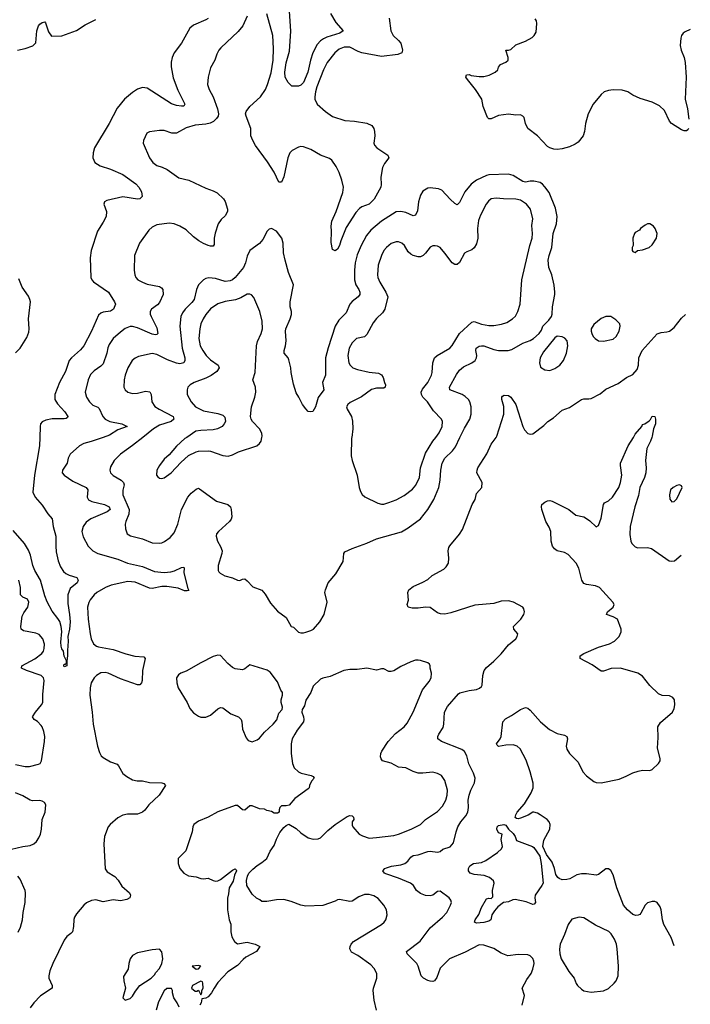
# Model space of a CAD drawing. Header units: inches. Extents: x 1954678 to 2060271, y 904822 to 1016299.
# Tile 120 of 256: x 2053145 to 2058641, y 915357 to 923421. Entities that reach past the tile are written whole.
import ezdxf

# ---------------------------------------------------------------- set-up
doc = ezdxf.new("R2010")
doc.units = ezdxf.units.IN
doc.header["$MEASUREMENT"] = 0
doc.layers.add('C0951', color=7, linetype='Continuous')
doc.layers.add('C0952', color=7, linetype='Continuous')

msp = doc.modelspace()

# ---------------------------------------------------------------- linework, layer by layer
at = {"layer": 'C0951', "color": 5}
for points, elevation in [([(2053309.2, 920000), (2053307.6, 919930), (2053266.2, 919690), (2053251.8, 919550), (2053271.2, 919511.2), (2053330, 919445.5), (2053375.1, 919375.1), (2053411.8, 919331.8), (2053419.6, 919270), (2053442, 919190), (2053439.7, 919110), (2053443.5, 919063.5), (2053459.3, 918990), (2053478.9, 918938.9), (2053502.6, 918902.6), (2053524.3, 918884.3), (2053550, 918870.3), (2053612.2, 918852.2), (2053622.8, 918830), (2053616.3, 918810), (2053559, 918761), (2053540.7, 918710), (2053538.5, 918638.5), (2053553.6, 918550), (2053557.7, 918490), (2053553, 918430), (2053538.8, 918370), (2053541.6, 918330), (2053535.8, 918255.8), (2053537.6, 918210), (2053530.6, 918170), (2053530, 918128.7), (2053510, 918122), (2053507, 918130), (2053510, 918142), (2053518, 918142), (2053528.7, 918151.3), (2053529.2, 918170), (2053510, 918209), (2053503.6, 918250), (2053490, 918269.4), (2053483.5, 918290), (2053482, 918322), (2053489.9, 918410), (2053485.2, 918450), (2053472.5, 918492.5), (2053457.8, 918517.8), (2053410, 918576), (2053370, 918653.2), (2053350, 918702.7), (2053315.8, 918830), (2053269.8, 918910), (2053252.9, 918950), (2053234.5, 919034.5), (2053217.4, 919077.4), (2053184.7, 919130), (2053090, 919237.6)], 520), ([(2053828.9, 920000), (2053730, 919965.8), (2053670, 919951), (2053634, 919930), (2053557.6, 919862.4), (2053543, 919830), (2053532.7, 919790), (2053494.9, 919730), (2053493, 919710), (2053510.6, 919690), (2053580.4, 919640.4), (2053688.9, 919588.9), (2053702.4, 919570), (2053697, 919510), (2053707.4, 919487.4), (2053735.8, 919475.8), (2053839.1, 919450), (2053877.1, 919430), (2053885.5, 919410), (2053860.7, 919390), (2053726.7, 919333.3), (2053690, 919304.7), (2053663.9, 919270), (2053655.3, 919230), (2053665.4, 919185.4), (2053706, 919110), (2053745.5, 919070), (2053784.9, 919050), (2053950, 919002.5), (2054028.4, 918970), (2054150, 918943.1), (2054250, 918902), (2054330, 918894.2), (2054382.4, 918897.6), (2054413.5, 918906.5), (2054470, 918933.7), (2054490, 918936), (2054492.4, 918932.4), (2054490.4, 918890), (2054522, 918762), (2054530, 918746), (2054518, 918742), (2054495.5, 918744.5), (2054444.2, 918764.2), (2054350, 918779.9), (2054310, 918778.4), (2054230, 918763.1), (2054210, 918765.1), (2054090, 918814.1), (2054030, 918820.2), (2053895.8, 918790), (2053847.4, 918770), (2053776.5, 918730), (2053754.6, 918710), (2053723.1, 918670), (2053711.2, 918648.8), (2053701.5, 918610), (2053706, 918510), (2053722, 918390), (2053730.4, 918350), (2053750, 918308.4), (2053773.4, 918290), (2053790, 918283.6), (2053910, 918262.3), (2054013.4, 918226.6), (2054088.9, 918208.9), (2054163.5, 918203.5), (2054173.4, 918190), (2054152.2, 918090), (2054148.7, 918010), (2054143.8, 917990), (2054130, 917972.3), (2054110, 917973.3), (2053970, 918022.2), (2053870, 918068), (2053845.6, 918074.4), (2053810, 918071.7), (2053774, 918050), (2053754.6, 918030), (2053730.3, 917990), (2053721.3, 917950), (2053719.7, 917890), (2053739.7, 917750), (2053745.8, 917650), (2053782.8, 917470), (2053799, 917419), (2053813.2, 917393.2), (2053830, 917377), (2053890, 917343.8), (2053942.5, 917322.5), (2053954.8, 917310), (2053990, 917246), (2054022, 917222), (2054070, 917196.3), (2054108.1, 917188.1), (2054150, 917188), (2054210, 917172.7), (2054310, 917170.4), (2054324.9, 917164.9), (2054341, 917150), (2054288.9, 917070), (2054204.2, 916990), (2054170, 916947), (2054150, 916929.6), (2054110, 916913.6), (2054027.1, 916912.9), (2053990, 916907.3), (2053950, 916883.7), (2053887.3, 916830), (2053870.4, 916809.6), (2053841.1, 916730), (2053833.4, 916670), (2053846.4, 916466.4), (2053861.6, 916441.6), (2053923.4, 916403.4), (2053952.8, 916372.8), (2053983.2, 916323.2), (2054044, 916270), (2054054, 916250), (2054046.8, 916230), (2054024.1, 916215.9), (2053970, 916204.7), (2053910, 916211.5), (2053830, 916196.2), (2053770, 916211.5), (2053732.3, 916207.7), (2053692.1, 916187.9), (2053670, 916169.4), (2053610, 916098.4), (2053594.3, 916070), (2053589.2, 916050.8), (2053585.1, 915994.9), (2053576.3, 915950), (2053564.4, 915935.6), (2053530, 915912), (2053510, 915882.7), (2053416.1, 915690), (2053391.8, 915630), (2053383.1, 915590), (2053384.4, 915570), (2053410.6, 915510), (2053410.8, 915490), (2053314.7, 915425.3), (2053261.6, 915370), (2053231.3, 915328.7)], 540), ([(2054154.2, 920000), (2054070, 919932.2), (2053970, 919862), (2053918.7, 919810), (2053890, 919759.3), (2053883.6, 919730), (2053888.9, 919710), (2053910, 919688.9), (2053975.3, 919650), (2053994.9, 919630), (2054000.9, 919610), (2053991.3, 919568.7), (2053990.2, 919530), (2054043, 919410), (2054039.8, 919370), (2054013.8, 919310), (2054010.2, 919290), (2054011.7, 919250), (2054026.7, 919210), (2054052.4, 919192.4), (2054150, 919169.1), (2054230, 919137), (2054290, 919134.4), (2054310, 919137.1), (2054332.9, 919147.1), (2054379.4, 919180.6), (2054410, 919217.3), (2054440.4, 919290), (2054469.8, 919410), (2054521.7, 919510), (2054550, 919543.7), (2054590, 919576.4), (2054610, 919583.8), (2054619.2, 919579.2), (2054758.8, 919478.8), (2054850.3, 919450.3), (2054871.6, 919431.6), (2054878.4, 919410), (2054883.8, 919350), (2054879.1, 919330), (2054864.9, 919310), (2054774.8, 919230), (2054759.1, 919210), (2054756.3, 919190), (2054764.9, 919150), (2054790, 919106.8), (2054803.1, 919070), (2054801.5, 919050), (2054771.6, 918950), (2054770.3, 918910.3), (2054777.7, 918897.7), (2054787.8, 918887.8), (2054827, 918867), (2054890.2, 918850.2), (2054930, 918830.7), (2054950, 918826.8), (2054970, 918838), (2054990, 918841), (2055010, 918826), (2055056, 918776), (2055128.1, 918748.1), (2055155.6, 918715.6), (2055200.9, 918640.9), (2055256.8, 918576.8), (2055330, 918524.7), (2055370, 918452), (2055390, 918444.7), (2055430, 918404.7), (2055450, 918398), (2055470, 918398), (2055490, 918406), (2055530, 918417.3), (2055552.7, 918430), (2055606, 918490), (2055640.9, 918550), (2055663.7, 918650), (2055646.6, 918730), (2055650, 918752), (2055674, 918810), (2055737, 918883), (2055796.6, 918983.4), (2055802, 919050), (2055810, 919062.8), (2055870, 919090.4), (2055990, 919133), (2056069, 919170), (2056274.2, 919225.8), (2056330, 919259.3), (2056430, 919332.4), (2056490.6, 919409.4), (2056538, 919490), (2056579.3, 919590), (2056591.7, 919650), (2056595.6, 919730), (2056606.2, 919790), (2056628.6, 919830), (2056691, 919890), (2056716.5, 919923.5), (2056753.4, 920000)], 560), ([(2054514, 920000), (2054499.1, 919990), (2054430, 919927.3), (2054370, 919856), (2054330, 919822.7), (2054290.6, 919770), (2054267.7, 919730), (2054267.3, 919690), (2054276.8, 919676.8), (2054290, 919666.8), (2054310, 919664), (2054330, 919668), (2054386.6, 919710), (2054464.7, 919795.3), (2054529.7, 919850.3), (2054590, 919881.3), (2054610, 919887.2), (2054690.2, 919890.2), (2054710, 919887.6), (2054810, 919852), (2054853.1, 919846.9), (2054890, 919856.4), (2054939.3, 919880.7), (2055089, 919930), (2055111.1, 919948.9), (2055122.9, 919970), (2055129.3, 920000)], 580), ([(2055866.5, 920000), (2055865.7, 919994.3), (2055860.3, 919850), (2055868.8, 919810), (2055910.3, 919690), (2055927, 919590), (2055937.8, 919557.8), (2055952.7, 919532.7), (2055972.7, 919512.7), (2056080.7, 919460.7), (2056110, 919452), (2056130, 919452), (2056170, 919465.4), (2056230, 919487.2), (2056297.2, 919522.8), (2056365.4, 919574.6), (2056392.1, 919607.9), (2056421.4, 919670), (2056429.1, 919750), (2056469.9, 919870), (2056531.7, 919968.3), (2056554.7, 920000)], 580), ([(2057264.5, 915350), (2057282, 915430), (2057262.7, 915490), (2057301.2, 915558.8), (2057336, 915610), (2057350, 915644.7), (2057360.9, 915690), (2057359.3, 915710), (2057350, 915733.2), (2057330, 915752.7), (2057310, 915762.7), (2057230, 915766), (2057145.2, 915754.8), (2057090, 915775.6), (2057030, 915814), (2056950, 915840.5), (2056910, 915843.5), (2056795.9, 915784.1), (2056667.8, 915730), (2056590, 915652), (2056562.6, 915577.4), (2056544.4, 915550), (2056530, 915544.7), (2056510, 915545.9), (2056490, 915550.8), (2056455.1, 915570), (2056435.1, 915590), (2056409.7, 915669.7), (2056398.7, 915690), (2056319.6, 915770), (2056314.5, 915790), (2056426, 915874), (2056510, 915983.1), (2056610, 916070.5), (2056647, 916110), (2056677, 916170), (2056682.7, 916190), (2056679.3, 916210), (2056664, 916230), (2056590, 916284), (2056570, 916282), (2056532, 916250), (2056510, 916245.2), (2056470, 916249.2), (2056430, 916263.7), (2056396, 916290), (2056372, 916330), (2056347.8, 916347.8), (2056250, 916390.8), (2056145, 916425), (2056135.1, 916430), (2056120.9, 916450), (2056137.2, 916470), (2056150, 916474.9), (2056193, 916487), (2056270, 916499), (2056302, 916510), (2056326.3, 916530), (2056350, 916561.6), (2056370, 916575.3), (2056410, 916581.1), (2056490, 916607.8), (2056510.2, 916610.2), (2056570, 916604.2), (2056590, 916608.8), (2056612.2, 916627.8), (2056672.1, 916647.9), (2056699.7, 916680.3), (2056721.5, 916770), (2056736.4, 916810), (2056759.3, 916850), (2056800.6, 916899.4), (2056816.8, 916930), (2056822.4, 916970), (2056821, 917030), (2056828.2, 917070), (2056842.4, 917110), (2056873, 917170), (2056876.9, 917210), (2056863.5, 917250), (2056825.8, 917325.8), (2056810, 917392.7), (2056790, 917427.6), (2056770, 917443.5), (2056601.2, 917510), (2056572.3, 917530), (2056571.8, 917550), (2056579.6, 917570), (2056614.9, 917625.1), (2056622, 917650), (2056625.6, 917750), (2056650, 917795.5), (2056740.8, 917899.2), (2056753.3, 917906.7), (2056830, 917926), (2056890, 917935.5), (2056913.6, 917946.4), (2056930, 917961), (2056935.1, 917970), (2056939.6, 918050), (2056951.3, 918090), (2056970, 918116.4), (2057031.9, 918168.1), (2057090, 918226), (2057150, 918301.6), (2057210, 918350.7), (2057222.9, 918370), (2057227.6, 918390), (2057195.1, 918430), (2057192.3, 918450), (2057252, 918510), (2057278, 918550), (2057282.7, 918570), (2057277, 918597), (2057269, 918610), (2057191.6, 918651.6), (2057150, 918660.7), (2057090, 918658.4), (2057030, 918640.7), (2056875.3, 918624.7), (2056677.5, 918562.5), (2056630, 918552.6), (2056595.1, 918555.1), (2056570, 918564.2), (2056510, 918606.6), (2056470, 918609.4), (2056410, 918600.7), (2056362.4, 918602.4), (2056328.7, 918610), (2056321.2, 918630), (2056332.1, 918667.9), (2056326.6, 918730), (2056334, 918750), (2056370, 918778.8), (2056450, 918814), (2056490, 918837.3), (2056525.2, 918870), (2056620.1, 918919.9), (2056641.2, 918938.8), (2056659.3, 918970), (2056662, 919010), (2056658, 919070), (2056663.3, 919096.7), (2056670, 919111), (2056750, 919206.8), (2056775.3, 919244.7), (2056852.3, 919450), (2056878, 919490), (2056890, 919541), (2056931.6, 919590), (2056934, 919630), (2056892, 919710), (2056894, 919730), (2056900.5, 919750), (2056974.6, 919865.4), (2057010, 919944.9), (2057049.2, 920000)], 540), ([(2058510, 915836.2), (2058484.2, 915904.2), (2058423.8, 916010), (2058412.9, 916050), (2058403.5, 916130), (2058394.6, 916154.6), (2058370, 916189.4), (2058350, 916199.5), (2058330, 916198.4), (2058290, 916187), (2058270, 916169.3), (2058236.1, 916103.9), (2058226.6, 916093.4), (2058213.7, 916086.3), (2058194.9, 916085.1), (2058170, 916092.6), (2058126, 916130), (2058094.5, 916170), (2058039.8, 916310), (2058010, 916416), (2057990, 916452), (2057970, 916467), (2057950, 916466.6), (2057890, 916419.5), (2057870, 916414), (2057790, 916426.3), (2057750, 916424.2), (2057710, 916416.1), (2057654.6, 916385.4), (2057630, 916378), (2057590, 916376.2), (2057566.7, 916386.7), (2057555, 916395), (2057539.6, 916419.6), (2057528.9, 916470), (2057510, 916520.9), (2057462.9, 916582.9), (2057432.8, 916650), (2057439.8, 916700.2), (2057491.3, 916790), (2057491.6, 916830), (2057483.6, 916850), (2057467, 916870), (2057409.5, 916910), (2057390, 916921.1), (2057358, 916930), (2057349.3, 916930.7), (2057313.2, 916906.8), (2057250, 916880.4), (2057230, 916875.1), (2057217.5, 916877.5), (2057207, 916887), (2057211.3, 916910), (2057222.6, 916930), (2057281.9, 916998.1), (2057337.4, 917090), (2057352.4, 917130), (2057353.3, 917166.7), (2057330, 917261.2), (2057297, 917357), (2057245.6, 917450), (2057222.7, 917470), (2057190, 917481.1), (2057130, 917478.9), (2057070, 917469.6), (2057058, 917478), (2057053.2, 917490), (2057083.7, 917530), (2057091.8, 917550), (2057105.2, 917670), (2057125.4, 917694.6), (2057176.8, 917723.2), (2057250, 917772.4), (2057290, 917787.3), (2057310, 917782), (2057330, 917765.5), (2057413.4, 917670), (2057488.3, 917608.3), (2057550, 917574.4), (2057610, 917560.3), (2057630.2, 917550.2), (2057634.3, 917530), (2057624.7, 917470), (2057630, 917445.5), (2057650, 917410.3), (2057721.3, 917341.3), (2057761.7, 917261.7), (2057790, 917227), (2057850, 917182.6), (2057870, 917173.4), (2057910, 917170.3), (2058058.3, 917201.7), (2058115.2, 917224.8), (2058170, 917253.7), (2058213.5, 917266.5), (2058250, 917273.7), (2058310, 917270.5), (2058330, 917280.5), (2058381.6, 917330), (2058393.3, 917350), (2058394.7, 917370), (2058373.4, 917453.4), (2058377.4, 917542.6), (2058375.1, 917630), (2058396.1, 917663.9), (2058494.3, 917750), (2058510, 917778.8), (2058515, 917810), (2058510.8, 917850.8), (2058497, 917870), (2058470, 917882.4), (2058410, 917886.3), (2058380.6, 917900.6), (2058310, 917967.6), (2058250, 918044), (2058211.8, 918070), (2058070, 918110.7), (2057993.8, 918106.2), (2057930, 918084), (2057910, 918085.1), (2057836.1, 918136.1), (2057739.3, 918190), (2057739.3, 918210), (2057769.3, 918230), (2057890, 918280.9), (2057979.3, 918310), (2058020.9, 918330), (2058058.4, 918370), (2058073.7, 918406.3), (2058075.8, 918430), (2058044.7, 918510), (2058010, 918529.8), (2057954.5, 918550), (2057962.9, 918570), (2058009.6, 918610), (2058017.6, 918630), (2058007.3, 918650), (2057896.2, 918770), (2057863.6, 918783.6), (2057790, 918794.2), (2057770, 918803.5), (2057753.1, 918830), (2057727.8, 918927.8), (2057706.6, 918970), (2057640.5, 919040.5), (2057610, 919057.4), (2057550, 919069.8), (2057528, 919088), (2057511.9, 919110), (2057500.2, 919150), (2057498.3, 919230), (2057484.4, 919264.4), (2057457.4, 919310), (2057424.5, 919410), (2057421.2, 919430), (2057425.2, 919450), (2057448.7, 919470), (2057470, 919480.7), (2057490, 919484), (2057510, 919478), (2057646, 919410), (2057703.4, 919363.4), (2057770, 919348.4), (2057782, 919342), (2057817.2, 919317.2), (2057870, 919266.8), (2057890, 919278), (2057910, 919338), (2057928.5, 919451.5), (2057937.2, 919462.8), (2057970, 919480.7), (2058002.4, 919510), (2058055, 919590), (2058070, 919630.8), (2058080.7, 919690), (2058068.4, 919770), (2058069.7, 919790), (2058132.9, 919930), (2058174.8, 920000)], 520), ([(2058325.3, 920000), (2058315.4, 919970), (2058285.7, 919910), (2058274.4, 919810), (2058279.7, 919750), (2058277.1, 919710), (2058266.3, 919670), (2058228.6, 919590), (2058215.7, 919524.3), (2058185.9, 919430), (2058149.5, 919270), (2058145.2, 919205.2), (2058152.6, 919150), (2058162.3, 919130), (2058190, 919104.4), (2058210, 919096.1), (2058290, 919098), (2058324, 919090), (2058467.6, 918987.6), (2058490, 918984.9), (2058512.3, 918990), (2058566.1, 919036.1)], 520), ([(2053110, 917321.7), (2053190, 917305.3), (2053225.1, 917305.1), (2053297.7, 917322.3), (2053312.3, 917330), (2053322.9, 917350), (2053348.7, 917510), (2053349.8, 917550), (2053343.5, 917590), (2053330, 917629.4), (2053321.4, 917641.4), (2053290, 917671.8), (2053262.7, 917690), (2053249.6, 917710), (2053274.7, 917750), (2053324.2, 917810), (2053334, 917830), (2053334.2, 917894.2), (2053346, 918010), (2053340.4, 918030), (2053320.7, 918050), (2053199.3, 918090), (2053159.6, 918110), (2053162.4, 918130), (2053270, 918186.4), (2053327.6, 918230), (2053341.1, 918250), (2053346.3, 918270), (2053347.2, 918307.2), (2053334, 918350), (2053304.8, 918384.8), (2053276.4, 918396.4), (2053175.6, 918415.6), (2053157.2, 918430), (2053153, 918450), (2053165.2, 918534.8), (2053177.6, 918562.4), (2053211.3, 918610), (2053220.7, 918650), (2053210, 918675.4), (2053170, 918692.6), (2053151.2, 918710), (2053151.5, 918770), (2053137.1, 918830)], 540), ([(2056068.2, 915310), (2056049.7, 915390), (2056042.2, 915470), (2056045.1, 915490), (2056072.6, 915570), (2056071.3, 915610), (2056049.8, 915649.8), (2056021.6, 915681.6), (2055916.4, 915756.4), (2055865.2, 915785.2), (2055851.6, 915810), (2055853.6, 915830), (2055862.9, 915850), (2055882, 915870), (2056109.3, 916010), (2056132.3, 916030), (2056146.6, 916050), (2056157, 916090), (2056151.5, 916130), (2056129.6, 916170), (2056082.4, 916222.4), (2056046.2, 916246.2), (2056010, 916256.4), (2055970, 916256.4), (2055923.2, 916236.8), (2055870, 916200.9), (2055850, 916198), (2055765.8, 916214.2), (2055750, 916212.3), (2055730, 916200.9), (2055630, 916166), (2055490, 916161.2), (2055449.5, 916169.5), (2055370, 916199), (2055310, 916214), (2055250, 916213.2), (2055170, 916198), (2055130, 916198), (2055113.6, 916213.6), (2055086.3, 916226.3), (2055050, 916259), (2055006, 916330), (2055002.7, 916370), (2055012.3, 916407.7), (2055024, 916430), (2055055.1, 916464.9), (2055090, 916494.8), (2055130, 916518.8), (2055170, 916551.3), (2055197.2, 916610), (2055230, 916658), (2055249.4, 916710.6), (2055276.5, 916763.5), (2055310, 916804.7), (2055330, 916822), (2055350, 916832), (2055410, 916798), (2055450, 916761), (2055510, 916720.7), (2055550, 916710.7), (2055590, 916713), (2055610, 916720.5), (2055670, 916780.5), (2055730, 916830.6), (2055830, 916894.8), (2055850, 916902.8), (2055870, 916901), (2055881, 916890), (2055882.8, 916870), (2055870.7, 916850), (2055870, 916824.7), (2055876.3, 916810), (2055927.3, 916750), (2055955.4, 916735.4), (2056010, 916718.3), (2056070, 916722), (2056210, 916740.8), (2056250, 916750.2), (2056354.5, 916790), (2056429.8, 916830.2), (2056470, 916870.3), (2056570, 916935.8), (2056610, 916979.3), (2056637.7, 917030), (2056648.3, 917070), (2056651, 917110), (2056630, 917189.2), (2056600.9, 917230), (2056570, 917247.3), (2056530, 917256.9), (2056450.3, 917249.7), (2056410, 917251.1), (2056370, 917263.5), (2056310, 917293.7), (2056250, 917298.3), (2056190, 917331.3), (2056119.3, 917350), (2056106.7, 917366.7), (2056102.7, 917382.7), (2056104.7, 917410), (2056113, 917430), (2056165.1, 917510), (2056225.5, 917574.5), (2056294.7, 917630), (2056320.5, 917659.5), (2056370, 917750.4), (2056446.4, 917933.6), (2056500.6, 917999.4), (2056516.9, 918030), (2056519.3, 918070), (2056509.3, 918109.3), (2056509.2, 918130), (2056502.7, 918142.7), (2056490, 918152.7), (2056430, 918172.3), (2056410, 918174.5), (2056390, 918174), (2056350, 918162), (2056270, 918124.2), (2056210, 918088.2), (2056190, 918082), (2056170, 918083), (2056130, 918103.6), (2056110, 918105.1), (2056070, 918092.3), (2055990, 918109.4), (2055910, 918098), (2055850, 918099.3), (2055802, 918090), (2055690, 918041.2), (2055630, 918029), (2055610, 918019), (2055550, 917962), (2055531, 917910), (2055490, 917848), (2055479.8, 917800.2), (2055461, 917770), (2055456, 917750), (2055470.8, 917710), (2055474, 917690), (2055470.7, 917670), (2055418, 917602), (2055398.8, 917570), (2055378.8, 917530), (2055370.6, 917490), (2055370.6, 917410), (2055381, 917330), (2055394.4, 917294.4), (2055430, 917261), (2055450.9, 917250.9), (2055534, 917230), (2055550, 917222), (2055558, 917210), (2055536.9, 917183.1), (2055521, 917150), (2055517.3, 917130), (2055510, 917121.2), (2055398.8, 917041.2), (2055352.7, 916987.3), (2055330, 916981.2), (2055290, 916982), (2055278, 916970), (2055271.3, 916950), (2055271.3, 916930), (2055256.9, 916923.1), (2055230, 916922), (2055210, 916935.3), (2055170, 916944), (2055150, 916954), (2055110, 916959), (2055050, 916982.7), (2055030, 916981.2), (2054990, 916947), (2054970, 916949.6), (2054930, 916984), (2054910, 916985.2), (2054770, 916932.7), (2054690.4, 916889.6), (2054610, 916858), (2054571, 916830), (2054562.8, 916810), (2054558.8, 916770), (2054505.2, 916614.8), (2054444.7, 916550), (2054442.8, 916510), (2054456, 916470), (2054491, 916430), (2054528.5, 916408.5), (2054590, 916400.5), (2054630, 916386), (2054650, 916384.4), (2054690.5, 916390.5), (2054730, 916371), (2054750, 916366.8), (2054770, 916368), (2054790, 916378), (2054890, 916455.5), (2054910, 916466), (2054919.1, 916459.1), (2054922.8, 916450), (2054906.2, 916413.8), (2054894.2, 916365.8), (2054862.4, 916310), (2054857.1, 916262.9), (2054846.8, 916226.8), (2054847.3, 916130), (2054862.8, 916050), (2054874.4, 916014.4), (2054874.8, 915950), (2054882.8, 915910), (2054904.7, 915870), (2054930, 915851.3), (2055010, 915864.9), (2055074, 915850), (2055112, 915830), (2055084.7, 915790), (2054998.3, 915741.7), (2054976.1, 915723.9), (2054930, 915674), (2054850, 915624), (2054770, 915535.3), (2054738, 915490), (2054718, 915450), (2054690, 915418), (2054670, 915408), (2054638, 915402), (2054632, 915370), (2054622, 915350)], 560), ([(2053030, 916616.3), (2053171.1, 916648.9), (2053230, 916657), (2053260.9, 916670), (2053281.6, 916690), (2053301, 916719), (2053314.2, 916750), (2053322.7, 916790), (2053329.7, 916870), (2053353.3, 916930), (2053358.7, 916990), (2053349.3, 917010), (2053330, 917021.6), (2053310, 917026), (2053250, 917022.2), (2053230, 917028.5), (2053170, 917063.1), (2053110, 917087.6)], 540), ([(2053132.8, 915947.2), (2053151.6, 915990), (2053168.8, 916050), (2053173.8, 916110), (2053189.7, 916190), (2053191.6, 916270), (2053189.6, 916290), (2053150, 916381.2), (2053130, 916406)], 540), ([(2054453.2, 915333.2), (2054435.3, 915370), (2054408.7, 915410), (2054398, 915450), (2054398, 915470), (2054390, 915486), (2054350, 915486), (2054330, 915466), (2054283.5, 915376.5), (2054264.7, 915310)], 560)]:
    msp.add_lwpolyline(points, dxfattribs=dict(at, elevation=elevation))
for points, elevation in [([(2058552, 919612), (2058530, 919606), (2058501, 919590), (2058478.8, 919570), (2058470.8, 919530), (2058474.4, 919494.4), (2058490, 919471.3), (2058510, 919474.8), (2058530, 919496), (2058574.5, 919590), (2058570, 919602)], 540), ([(2054770, 918216), (2054730, 918205.1), (2054630, 918154.7), (2054510, 918084.2), (2054466, 918070), (2054445.5, 918054.5), (2054430.5, 918029.5), (2054432.2, 917990), (2054444.2, 917950), (2054516.4, 917830), (2054540.6, 917780.6), (2054570, 917744.9), (2054610, 917716.3), (2054628.5, 917708.5), (2054670, 917708), (2054710, 917724), (2054770, 917777.3), (2054790, 917786.8), (2054810, 917784.7), (2054876.3, 917736.3), (2054938, 917710), (2054961, 917690), (2054966.8, 917670), (2054971, 917610), (2054999.8, 917539.8), (2055018, 917518), (2055050, 917507.3), (2055090, 917522.8), (2055110, 917536), (2055150, 917584.7), (2055222, 917650), (2055252.1, 917687.9), (2055270, 917742), (2055295.3, 917770), (2055299, 917790), (2055289.2, 917829.2), (2055289.2, 917850), (2055299, 917890), (2055299, 917910), (2055285.2, 917930), (2055257.5, 917997.5), (2055197.5, 918077.5), (2055172.1, 918092.1), (2055030, 918136), (2054990, 918103.7), (2054970, 918095.1), (2054910, 918104), (2054890, 918114), (2054850, 918149.4), (2054790, 918213.2)], 560), ([(2057350, 916173.2), (2057297.2, 916197.2), (2057204.5, 916215.5), (2057186.8, 916213.2), (2057150, 916197.2), (2057110.5, 916189.5), (2057063.4, 916156.6), (2057036.5, 916123.5), (2057014.4, 916090), (2057007.3, 916050), (2056990, 916037), (2056950, 916027.4), (2056890, 916022.4), (2056873.2, 916030), (2056877, 916050), (2056907.5, 916092.5), (2056930, 916150.7), (2056970, 916221), (2056990, 916226), (2057010, 916224.7), (2057022, 916238), (2057021.2, 916290), (2057034, 916350), (2057029.5, 916369.5), (2056995.1, 916395.1), (2056952.3, 916412.3), (2056870, 916419.1), (2056836, 916430), (2056822, 916450), (2056822, 916470), (2056833.2, 916490), (2056864, 916510), (2056930, 916519.1), (2056964.7, 916535.3), (2057059.8, 916600.2), (2057092.7, 916630), (2057102, 916650), (2057092.3, 916707.7), (2057098, 916750), (2057070, 916761.2), (2057056, 916790), (2057059.3, 916810), (2057070, 916820.7), (2057114, 916830), (2057130, 916824.7), (2057150.7, 916790.7), (2057190, 916756), (2057206, 916730), (2057218, 916698), (2057346.8, 916650), (2057359.9, 916639.9), (2057384.7, 916604.7), (2057406.8, 916570), (2057418.8, 916510), (2057434, 916350), (2057425.5, 916330), (2057370.4, 916250), (2057366, 916230), (2057372.2, 916190), (2057362.8, 916177.2)], 520), ([(2057730, 916071.6), (2057670, 916054.5), (2057639.3, 916010), (2057610.4, 915930), (2057574.4, 915850), (2057568.1, 915808.1), (2057572.7, 915770), (2057583.8, 915730), (2057645, 915625), (2057690.3, 915570), (2057706.1, 915526.1), (2057717, 915510), (2057750, 915480.3), (2057770, 915467.8), (2057830, 915456.5), (2057930, 915466), (2057970, 915486.4), (2058018, 915530), (2058034, 915550), (2058049.6, 915590), (2058054, 915670), (2058041.3, 915810), (2058035.4, 915850), (2058020.4, 915890), (2057993.2, 915933.2), (2057972.2, 915952.2), (2057864.4, 916004.4), (2057770, 916066)], 540), ([(2054290, 915808), (2054230, 915804), (2054110, 915778), (2054070, 915758), (2054051.1, 915728.9), (2054038, 915690), (2054034.4, 915645.6), (2053996, 915584), (2053997.3, 915550), (2054010.8, 915490), (2053991.3, 915411.3), (2054010, 915391.3), (2054050, 915404), (2054070, 915424.7), (2054094.2, 915465.8), (2054129.5, 915510.5), (2054222, 915570), (2054250, 915598), (2054261.2, 915618.8), (2054290, 915651.3), (2054310, 915692), (2054318, 915730), (2054310, 915786)], 560), ([(2054610, 915675.8), (2054558, 915670), (2054590, 915644.7), (2054610, 915646.8), (2054629, 915670)], 560), ([(2054630, 915546), (2054562, 915510), (2054554, 915490), (2054583.6, 915463.6), (2054596.4, 915463.6), (2054610, 915474), (2054630, 915434), (2054638, 915450), (2054638, 915470), (2054648, 915490), (2054646, 915530), (2054642, 915542)], 560)]:
    msp.add_lwpolyline(points, close=True, dxfattribs=dict(at, elevation=elevation))
at = {"layer": 'C0952', "color": 5}
for points, elevation in [([(2055010, 923449), (2054973, 923370), (2054936.7, 923323.3), (2054794, 923190), (2054778, 923170), (2054761.2, 923138.8), (2054744.4, 923090), (2054710, 923026), (2054688.9, 922950), (2054684.2, 922890), (2054696.5, 922850), (2054731.4, 922790), (2054765.7, 922690), (2054773.1, 922650), (2054770.3, 922630), (2054759, 922610), (2054732.7, 922587.3), (2054706.7, 922573.3), (2054670, 922564.4), (2054583.2, 922556.8), (2054510, 922536), (2054430, 922491.6), (2054391.4, 922491.4), (2054330, 922512), (2054290, 922513.2), (2054210, 922502.9), (2054187.3, 922490), (2054159.1, 922430), (2054156.3, 922410), (2054207.7, 922290), (2054234.8, 922250), (2054267.5, 922227.5), (2054313.5, 922213.5), (2054353.1, 922193.1), (2054450, 922126.7), (2054530, 922105.3), (2054670, 922039.5), (2054730, 922020.3), (2054763.6, 922003.6), (2054814.7, 921954.7), (2054830, 921930.8), (2054848.5, 921870), (2054848.5, 921850), (2054830, 921815.1), (2054796.7, 921783.3), (2054772.4, 921750), (2054746.8, 921673.2), (2054739.7, 921630), (2054739.9, 921580.1), (2054730, 921566), (2054710, 921565.6), (2054690, 921571.3), (2054650, 921587.8), (2054613, 921610), (2054570, 921640.9), (2054510, 921698.3), (2054458.4, 921730), (2054410, 921748.5), (2054370, 921753.3), (2054270, 921740.5), (2054230, 921720.7), (2054204.1, 921695.9), (2054128, 921590), (2054086.7, 921490), (2054083.6, 921370), (2054089, 921330), (2054097.4, 921310), (2054113, 921290), (2054150.2, 921270.2), (2054190, 921255.8), (2054290, 921234.7), (2054305.9, 921225.9), (2054318, 921210), (2054320.2, 921170), (2054290, 921104.2), (2054273.8, 921086.2), (2054226, 921050), (2054214.4, 921030), (2054215.3, 921010), (2054222.6, 920990), (2054270, 920896.3), (2054278, 920850), (2054270, 920842), (2054259.2, 920840.8), (2054230, 920845.5), (2054110, 920897), (2054070, 920907), (2054050, 920906.6), (2054010, 920891.9), (2053970, 920861.7), (2053911.6, 920808.4), (2053879.2, 920760.8), (2053867.1, 920732.9), (2053858, 920690), (2053830, 920603.1), (2053810, 920581.8), (2053753.9, 920546.1), (2053725.9, 920514.1), (2053706.5, 920470), (2053682.3, 920370), (2053691.7, 920330), (2053716.5, 920290), (2053743.2, 920263.2), (2053786.3, 920246.3), (2053797.3, 920237.3), (2053825, 920170), (2053845.5, 920150), (2053883.8, 920130), (2053981, 920110), (2054026.8, 920090), (2053950, 920061.2), (2053881.7, 920018.3), (2053828.9, 920000)], 540), ([(2056174, 923434), (2056187, 923330), (2056206.4, 923290), (2056250.4, 923250), (2056267.5, 923227.5), (2056282.6, 923170), (2056277.1, 923150), (2056245.5, 923134.5), (2056110, 923118), (2055948.7, 923148.7), (2055919, 923159), (2055850, 923194.5), (2055805, 923195), (2055762, 923178), (2055728, 923150), (2055665.6, 923070), (2055635.8, 923010), (2055581, 922870), (2055570.2, 922830), (2055563.5, 922790), (2055565.2, 922770), (2055583.6, 922730), (2055650, 922668.2), (2055710, 922628.6), (2055810, 922595), (2055889.7, 922590.3), (2055990, 922574.3), (2056030, 922553.7), (2056046.3, 922530), (2056053.8, 922506.2), (2056056.9, 922470), (2056046.3, 922410), (2056052.6, 922392.6), (2056072.7, 922370), (2056162, 922310), (2056170.6, 922290), (2056136.2, 922243.8), (2056118, 922210), (2056103.8, 922130), (2056108.2, 922070), (2056103.8, 922050), (2056050.4, 921950), (2056009, 921911), (2055950, 921888), (2055930, 921875.1), (2055899.7, 921840.3), (2055821.8, 921718.2), (2055777.4, 921610), (2055766, 921570), (2055750, 921541.2), (2055730, 921528.7), (2055710, 921538), (2055696.9, 921596.9), (2055699.7, 921690), (2055696.4, 921730), (2055704.1, 921770), (2055739.4, 921850), (2055793.4, 922006.6), (2055798.6, 922050), (2055786.4, 922106.4), (2055762, 922170), (2055738.3, 922218.3), (2055702.7, 922270), (2055683, 922283), (2055610, 922311.2), (2055530, 922356.8), (2055470, 922378.7), (2055450, 922381), (2055430, 922376.4), (2055378, 922350), (2055358.7, 922330), (2055342, 922290), (2055310, 922132.7), (2055290, 922089.2), (2055270, 922089.5), (2055231.6, 922171.6), (2055176.8, 922256.8), (2055078, 922390), (2055055.3, 922430), (2055040.4, 922470), (2055038, 922530), (2054999.7, 922630), (2054995.8, 922650), (2055000.5, 922670), (2055031.5, 922708.5), (2055117.4, 922790), (2055158.3, 922850), (2055175.3, 922890), (2055204.6, 922984.6), (2055221, 923090), (2055225.2, 923185.2), (2055218.5, 923290), (2055170, 923468.7)], 540), ([(2055691.2, 923470), (2055736.6, 923396.6), (2055795.5, 923330), (2055767.7, 923310), (2055662.5, 923277.5), (2055635.2, 923264.8), (2055611.5, 923248.5), (2055581.9, 923218.1), (2055548.3, 923150), (2055529.4, 923090), (2055507, 922990), (2055470, 922907.4), (2055450, 922884.5), (2055430, 922875.3), (2055375.6, 922875.6), (2055344.9, 922904.9), (2055319.5, 922950), (2055318.5, 922990), (2055330, 923067.3), (2055355.9, 923164.1), (2055367.7, 923327.7), (2055355.8, 923490)], 520), ([(2053126, 923170), (2053190, 923184), (2053253.4, 923206.6), (2053278, 923230), (2053286.6, 923330), (2053299, 923370), (2053310, 923384.7), (2053330, 923398), (2053350, 923402), (2053355.3, 923395.3), (2053379.8, 923319.8), (2053406, 923286), (2053490, 923287.3), (2053610, 923330.7), (2053680.7, 923379.3), (2053770, 923423)], 520), ([(2054690, 923431.2), (2054670, 923418), (2054570, 923376), (2054538.9, 923350), (2054470.8, 923229.2), (2054411.5, 923150), (2054394, 923110), (2054386.3, 923073.7), (2054386.4, 923033.6), (2054403.1, 922943.1), (2054442.1, 922842.1), (2054498.4, 922730), (2054490, 922713.2), (2054470, 922711.5), (2054430, 922718), (2054390, 922730.9), (2054190, 922860.3), (2054150, 922864.1), (2054110, 922850.7), (2054070, 922824.5), (2054004.2, 922770), (2053943.6, 922696.4), (2053877.6, 922570), (2053758.4, 922370), (2053746.4, 922330), (2053743.8, 922290), (2053762, 922250), (2053803.7, 922223.7), (2053890, 922197.6), (2053990, 922152.6), (2054010, 922139), (2054096.2, 922076.2), (2054120.3, 922050), (2054143.1, 922010), (2054147.5, 921972.5), (2054130, 921952.7), (2054110.4, 921949.6), (2053989.3, 921969.3), (2053859.3, 921940.7), (2053838.8, 921930), (2053834, 921910), (2053855.5, 921850), (2053854.9, 921810), (2053830, 921761.2), (2053781.6, 921690), (2053730.4, 921530), (2053723.1, 921470), (2053728.8, 921310), (2053734.9, 921290), (2053750, 921274.9), (2053874, 921190), (2053922.8, 921110), (2053930.5, 921089.5), (2053913.4, 921050), (2053890, 921032.7), (2053830, 921024), (2053810, 921017.7), (2053790, 921001.6), (2053734.6, 920870), (2053670.8, 920749.2), (2053644.2, 920715.8), (2053570, 920651.6), (2053551.1, 920630), (2053519.6, 920540.4), (2053470.2, 920450), (2053433.4, 920350), (2053434, 920310), (2053454.6, 920274.6), (2053515.3, 920210), (2053539.1, 920170), (2053536.1, 920163.9), (2053526, 920154), (2053508.8, 920151.2), (2053410, 920152.1), (2053359.5, 920140.5), (2053330, 920128), (2053315.6, 920110), (2053311.3, 920090), (2053309.2, 920000)], 520), ([(2058627.3, 922529.7), (2058622, 922518), (2058610.5, 922509.5), (2058590, 922509.6), (2058570, 922518), (2058488.4, 922570), (2058469.7, 922590), (2058430, 922676.9), (2058390, 922715.4), (2058330, 922746.3), (2058230, 922774), (2058170, 922803), (2058130, 922829.7), (2058084, 922844), (2058010, 922846.4), (2057970, 922841.8), (2057936.4, 922830), (2057910, 922808.6), (2057844.6, 922730), (2057805.3, 922650), (2057782, 922570), (2057774.3, 922505.7), (2057764.4, 922470), (2057721.3, 922418.7), (2057698.9, 922401.1), (2057650, 922378.3), (2057590, 922362), (2057550, 922357.7), (2057521.5, 922361.5), (2057489.8, 922369.8), (2057470, 922382.9), (2057389.4, 922469.4), (2057310, 922529.3), (2057289.6, 922569.6), (2057278.5, 922618.5), (2057270, 922631.8), (2057250, 922640.7), (2057210, 922639.5), (2057150, 922647.3), (2057070, 922635.1), (2057010, 922609), (2056990, 922609), (2056980.2, 922620.2), (2056942.7, 922710), (2056932.7, 922770), (2056880.9, 922850), (2056814, 922930), (2056802, 922950), (2056806, 922970), (2056829.2, 922970.8), (2056844.5, 922964.5), (2056910, 922955.5), (2056950, 922956.3), (2056993.4, 922966.6), (2057042, 922990), (2057064, 923010), (2057070, 923032), (2057085.6, 923054.4), (2057130, 923072), (2057148, 923090), (2057148, 923110), (2057129.1, 923170.9), (2057150, 923170.8), (2057170, 923177.3), (2057210, 923214.8), (2057290, 923243.8), (2057345.8, 923274.2), (2057362.7, 923290), (2057379, 923319), (2057382.7, 923390), (2057381.2, 923410), (2057370, 923428.7)], 540), ([(2058641.5, 923339.3), (2058598.6, 923321.4), (2058582, 923310), (2058568.2, 923290), (2058562.4, 923270), (2058559.5, 923210), (2058566.7, 923170), (2058590.4, 923110), (2058600.4, 923070), (2058606.4, 922950), (2058600.3, 922770), (2058618.7, 922690), (2058628.6, 922606.4)], 540), ([(2056753.4, 920000), (2056790, 920075.8), (2056835.1, 920150), (2056845.7, 920190), (2056844.7, 920250), (2056835.4, 920290), (2056824.7, 920310), (2056795.9, 920335.9), (2056770.7, 920350.7), (2056670, 920389.7), (2056667.4, 920410), (2056724.3, 920515.7), (2056749.8, 920550.2), (2056781.2, 920578.8), (2056849.4, 920610), (2056876.9, 920630), (2056888, 920650), (2056891.1, 920670), (2056883.6, 920710), (2056886.6, 920730), (2056910, 920746.7), (2056930, 920750.2), (2056950, 920749), (2057030, 920720.2), (2057070, 920712.2), (2057148.5, 920711.5), (2057179.3, 920720.7), (2057270, 920772.7), (2057327.9, 920792.1), (2057356, 920810), (2057402.7, 920850), (2057421.5, 920878.5), (2057432.7, 920910), (2057481.2, 920958.8), (2057502.7, 920990), (2057509.2, 921010), (2057512, 921070), (2057531.3, 921168.7), (2057531.5, 921190), (2057526, 921246), (2057507.3, 921330), (2057481.5, 921390), (2057476.4, 921450), (2057484.4, 921490), (2057505.8, 921554.2), (2057517.3, 921670), (2057544.8, 921750), (2057550.6, 921810), (2057536.7, 921876.7), (2057484, 922004), (2057450, 922053), (2057430, 922074.7), (2057410, 922088.2), (2057359.3, 922099.3), (2057330, 922098.9), (2057290, 922091.1), (2057270, 922095.1), (2057190, 922144), (2057150, 922155.8), (2056990, 922151.1), (2056970, 922145.7), (2056890, 922105.8), (2056845.9, 922074.1), (2056794.6, 922010), (2056750, 921922.7), (2056730, 921905.2), (2056710, 921915.1), (2056672.3, 921950), (2056605.1, 922025.1), (2056576.2, 922036.2), (2056510, 922044.5), (2056490, 922042), (2056450, 922015.1), (2056430, 921982.7), (2056412.3, 921930), (2056406, 921854), (2056390, 921819.5), (2056370, 921814.7), (2056310, 921840.4), (2056270, 921851), (2056230, 921845.7), (2056110, 921769.8), (2056022.9, 921697.1), (2055987.5, 921652.5), (2055942.9, 921570), (2055910, 921494), (2055894, 921430), (2055888.1, 921370), (2055887.8, 921290), (2055900.7, 921250), (2055925.3, 921210), (2055931.6, 921190), (2055931.8, 921170), (2055918.4, 921150), (2055870, 921112.6), (2055851.6, 921090), (2055821.3, 921018.7), (2055760.8, 920959.2), (2055730.8, 920910), (2055672.3, 920732.3), (2055651, 920650), (2055650.3, 920509.7), (2055628, 920450), (2055636.4, 920390), (2055592.4, 920327.6), (2055570, 920248.7), (2055547.3, 920212.7), (2055530, 920209), (2055510, 920212.7), (2055490, 920232.7), (2055462, 920270), (2055432.3, 920330), (2055410, 920364), (2055390, 920435.3), (2055371, 920530), (2055368.4, 920570), (2055350, 920635.3), (2055344.5, 920650), (2055312, 920690), (2055311.6, 920710), (2055323.5, 920750), (2055328.4, 920790), (2055322.8, 920870), (2055325.3, 920890), (2055361.8, 920970), (2055372.6, 921007.4), (2055372.2, 921030), (2055361.7, 921070), (2055361, 921110), (2055389.7, 921250), (2055348.2, 921350), (2055319.7, 921450), (2055306.3, 921510), (2055303.6, 921590), (2055293, 921630), (2055250, 921689.4), (2055210, 921709.4), (2055190, 921706), (2055174, 921690), (2055138.6, 921621.4), (2055110, 921586.6), (2055030, 921529.2), (2055010, 921484), (2054996.5, 921430), (2054979, 921390), (2054911.7, 921310), (2054890, 921291.3), (2054870, 921281.4), (2054830, 921276.5), (2054750, 921301.2), (2054694.6, 921305.4), (2054670, 921300.7), (2054650.3, 921289.7), (2054611.1, 921248.9), (2054592.8, 921210), (2054575.2, 921130), (2054556.5, 921103.5), (2054500.9, 921050), (2054480.2, 921019.8), (2054466.7, 920990), (2054457.8, 920910), (2054475.9, 920730), (2054498.4, 920650), (2054499.7, 920630), (2054489.4, 920610.6), (2054456.5, 920603.5), (2054430, 920608.5), (2054355.8, 920635.8), (2054270, 920679.2), (2054230, 920686.9), (2054118, 920662), (2054090, 920649.6), (2054066.4, 920630), (2054031.3, 920568.7), (2054008.8, 920510), (2054000.9, 920470), (2053999.5, 920410), (2054008.3, 920388.3), (2054030.5, 920370), (2054070, 920359.3), (2054110, 920360.7), (2054177.2, 920377.2), (2054212.4, 920372.4), (2054223.1, 920350), (2054228.8, 920290), (2054253.7, 920253.7), (2054287, 920230), (2054402, 920170), (2054408.8, 920150), (2054386.7, 920130), (2054290, 920100.9), (2054241.2, 920070), (2054154.2, 920000)], 560), ([(2056554.7, 920000), (2056582.2, 920037.8), (2056607.1, 920090), (2056609.7, 920129.7), (2056601.3, 920150), (2056536.5, 920216.5), (2056487.8, 920290), (2056448.9, 920330), (2056437.7, 920350), (2056435.3, 920370), (2056445.4, 920394.6), (2056491.1, 920448.9), (2056520.8, 920510), (2056526, 920530), (2056529.8, 920610), (2056545.4, 920650), (2056567.8, 920670), (2056670, 920730.2), (2056690, 920751.6), (2056749.1, 920850), (2056850, 920942.6), (2056870, 920949.3), (2056930, 920926.3), (2056990, 920916.3), (2057030, 920915.1), (2057093.1, 920926.9), (2057138.2, 920941.8), (2057184.7, 920970), (2057207.3, 920992.7), (2057228.6, 921031.4), (2057246.3, 921090), (2057259.8, 921290), (2057326.6, 921570), (2057345.3, 921630), (2057347.7, 921670), (2057343.7, 921736.3), (2057349.5, 921790), (2057332.3, 921870), (2057298.4, 921910), (2057250, 921942), (2057210, 921951.8), (2057110, 921952.6), (2057050, 921959.5), (2057010, 921952.9), (2056985.9, 921934.1), (2056968.8, 921910), (2056920.9, 921819.1), (2056904.3, 921775.7), (2056897.6, 921710), (2056899.8, 921630), (2056890, 921586), (2056870, 921552.8), (2056850, 921535.1), (2056810, 921520.5), (2056790, 921507.6), (2056750, 921431.8), (2056730, 921415.8), (2056710, 921416), (2056690, 921428.5), (2056630, 921508.4), (2056590, 921553.6), (2056570, 921566), (2056550, 921569.7), (2056530, 921569.6), (2056510, 921557.6), (2056472.2, 921507.8), (2056451.4, 921488.6), (2056430, 921479.4), (2056410, 921479), (2056370, 921488.9), (2056350, 921500.4), (2056330, 921520.5), (2056299.1, 921570), (2056277.6, 921590), (2056250, 921601.7), (2056230, 921601.7), (2056190, 921586.6), (2056150, 921554.7), (2056130, 921529.5), (2056110, 921489.4), (2056083.9, 921410), (2056078, 921330), (2056080.7, 921310), (2056095.9, 921270), (2056147.1, 921190), (2056162.7, 921150), (2056138.6, 921050), (2056119.3, 921020.7), (2056070, 920974), (2056042.2, 920937.8), (2055990, 920841.3), (2055970, 920824.2), (2055906, 920810), (2055870, 920775.1), (2055844.9, 920730), (2055833.6, 920670), (2055843.1, 920610), (2055854, 920590), (2055875.5, 920570), (2055914.4, 920554.4), (2056010, 920534.2), (2056086.8, 920526.8), (2056110, 920511.4), (2056122.8, 920490), (2056136.1, 920450), (2056141.7, 920430), (2056139.3, 920410), (2056130, 920401.6), (2056070, 920403.5), (2056028, 920392), (2055947.7, 920332.3), (2055854.8, 920285.2), (2055833.4, 920270), (2055823, 920250), (2055828, 920230), (2055863.6, 920170), (2055873, 920133), (2055875.9, 920070), (2055866.5, 920000)], 580), ([(2053110, 920692.8), (2053149.7, 920730), (2053202.3, 920817.7), (2053218.8, 920861.2), (2053223.7, 920890), (2053216.9, 920970), (2053232.2, 921110), (2053228.4, 921130), (2053215.8, 921155.8), (2053163.8, 921230), (2053138, 921298)], 520), ([(2055129.3, 920000), (2055131.5, 920010), (2055130, 920034), (2055109.5, 920070), (2055051.6, 920130), (2055040.7, 920150), (2055037.6, 920170), (2055046, 920250), (2055072, 920330), (2055079.5, 920370), (2055078.4, 920410), (2055057, 920470), (2055074, 920530), (2055085.4, 920750), (2055094.8, 920785.2), (2055124.7, 920850), (2055133.6, 920890), (2055131.3, 920951.3), (2055114, 921030), (2055064.9, 921144.9), (2055046, 921166), (2055030, 921172.1), (2055010, 921172), (2054958, 921142), (2054913.7, 921126.3), (2054830, 921112.9), (2054770, 921094.2), (2054708.3, 921051.7), (2054670, 921007.1), (2054647.6, 920970), (2054630, 920929.5), (2054621, 920890), (2054613.7, 920810), (2054623.8, 920750), (2054645, 920710), (2054673.4, 920670), (2054710, 920635), (2054772.2, 920592.2), (2054780.9, 920570), (2054761.5, 920538.5), (2054714.6, 920505.4), (2054670, 920484.4), (2054574, 920450), (2054543, 920430), (2054523.8, 920410), (2054516.4, 920390), (2054518.4, 920350), (2054548.9, 920290), (2054585.7, 920250), (2054650, 920217.3), (2054770, 920195.3), (2054810, 920182), (2054825.8, 920165.8), (2054831, 920130), (2054822, 920110), (2054803, 920090), (2054766, 920070), (2054730, 920061.1), (2054630, 920057.4), (2054588, 920050), (2054514, 920000)], 580), ([(2057049.2, 920000), (2057056.3, 920010), (2057112.4, 920190), (2057112.8, 920252.8), (2057097, 920310), (2057097.2, 920330), (2057102.5, 920337.5), (2057115.5, 920344.5), (2057150, 920343), (2057170, 920328.2), (2057211.1, 920270), (2057268.4, 920088.4), (2057281.6, 920061.6), (2057310, 920030.4), (2057330, 920025.5), (2057350, 920028), (2057442, 920098), (2057474, 920130), (2057518.9, 920161.1), (2057590, 920222.8), (2057650, 920244.9), (2057750, 920310.6), (2057770, 920316.3), (2057810, 920314.8), (2057830, 920318.8), (2057902.7, 920357.3), (2057950, 920394.8), (2058050, 920441.6), (2058119.3, 920490), (2058170, 920514), (2058204.8, 920555.2), (2058216, 920590), (2058220.7, 920650), (2058247.3, 920710), (2058370, 920847.7), (2058401.2, 920858.8), (2058450, 920863), (2058470, 920870.5), (2058510, 920900.7), (2058570, 920974.8), (2058600.6, 921005.4)], 540), ([(2058174.8, 920000), (2058190, 920025.5), (2058242.7, 920090), (2058250, 920104.7), (2058269.2, 920110.8), (2058303.6, 920136.4), (2058314.2, 920145.8), (2058330, 920174), (2058350, 920172), (2058356.3, 920150), (2058356.4, 920110), (2058339.3, 920070), (2058328.5, 920010), (2058325.3, 920000)], 520)]:
    msp.add_lwpolyline(points, dxfattribs=dict(at, elevation=elevation))
at = {"layer": 'C0952', "color": 5, "elevation": 560}
for points in [[(2058310, 921749.3), (2058290, 921749.2), (2058270, 921739), (2058232, 921710), (2058223.6, 921696.4), (2058190, 921678), (2058184.7, 921670), (2058171.3, 921630), (2058174, 921570), (2058165.4, 921554.6), (2058164.7, 921530), (2058170, 921522), (2058190, 921514), (2058208.4, 921531.6), (2058250, 921534.8), (2058304.8, 921555.2), (2058330, 921576), (2058363.7, 921630), (2058369.3, 921670), (2058354.5, 921710), (2058339.3, 921730)], [(2057990, 920989.3), (2057950, 920989.3), (2057910, 920973.2), (2057850, 920923.7), (2057828.2, 920890), (2057828.4, 920870), (2057835.3, 920850), (2057846.4, 920826.4), (2057860.4, 920810), (2057890, 920790.3), (2057930, 920787.4), (2058010, 920803.1), (2058034.1, 920825.9), (2058058.9, 920870), (2058066.6, 920910), (2058062.4, 920930), (2058030, 920962)], [(2057550.5, 920829.5), (2057530, 920816), (2057438.6, 920701.4), (2057410.4, 920650), (2057404.9, 920610), (2057414, 920574), (2057450, 920553), (2057490, 920548.8), (2057530, 920562.6), (2057571.6, 920590), (2057601.3, 920630), (2057626.6, 920690), (2057637.4, 920750), (2057631.6, 920790), (2057613, 920813), (2057590, 920824.5)]]:
    msp.add_lwpolyline(points, close=True, dxfattribs=at)

doc.saveas('drawing.dxf')
